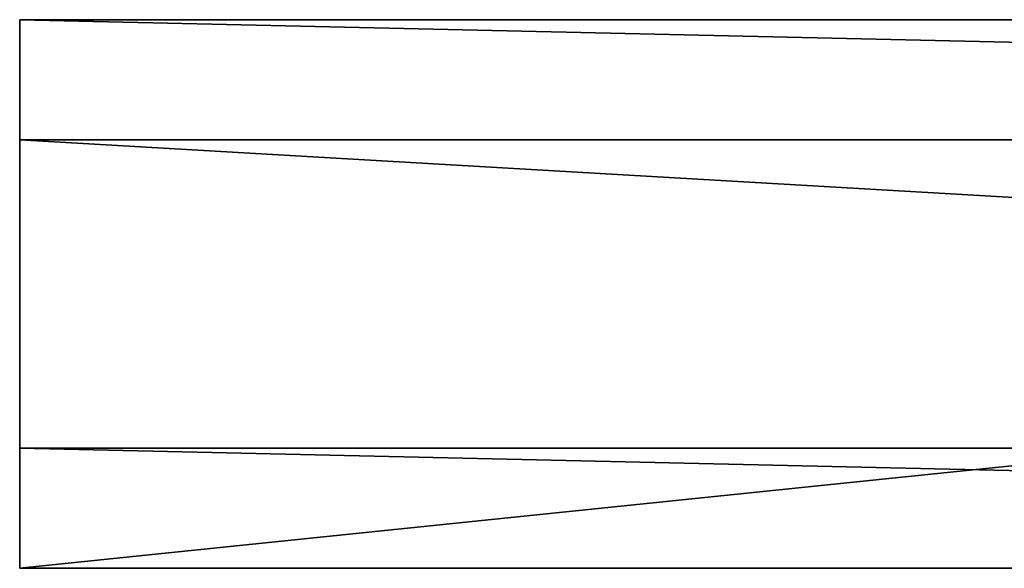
# Model space of a CAD drawing. Header units: millimetres. Extents: x -78 to 95, y -55 to 27.
# Tile 1 of 142: x -78 to -49, y -8 to 8. Entities that reach past the tile are written whole.
import ezdxf

# ---------------------------------------------------------------- set-up
doc = ezdxf.new("R2010")
doc.units = ezdxf.units.MM
doc.header["$LTSCALE"] = 25.4
doc.layers.get('0').update_dxf_attribs({"true_color": 0xff5454})

# ---------------------------------------------------------------- blocks, each defined once
blk = doc.blocks.new('LVM-SPOT-LED-10142.STL')
at = {"color": 250, "true_color": 0x262626}
mesh = blk.add_polyface(dxfattribs=at)
corners = [(77.5, 8, 145.091), (-77.5, -8, 145.091), (-77.5, 8, 145.091), (77.5, -8, 145.091)]
mesh.append_faces([[corners[k] for k in face] for face in [(0, 1, 2), (1, 0, 3)]], dxfattribs={"vtx0": -1, "color": 250})
mesh = blk.add_polyface(dxfattribs=at)
corners = [(-77.5, 8, 160.791), (77.5, 8, 145.091), (-77.5, 8, 145.091), (77.5, 8, 160.791)]
mesh.append_faces([[corners[k] for k in face] for face in [(0, 1, 2), (1, 0, 3)]], dxfattribs={"vtx0": -1, "color": 250})
mesh = blk.add_polyface(dxfattribs=at)
corners = [(77.5, 4.5, 160.791), (-77.5, 8, 160.791), (-77.5, 4.5, 160.791), (77.5, 8, 160.791)]
mesh.append_faces([[corners[k] for k in face] for face in [(0, 1, 2), (1, 0, 3)]], dxfattribs={"vtx0": -1, "color": 250})
mesh = blk.add_polyface(dxfattribs=at)
corners = [(-77.5, 4.5, 162.091), (-77.5, -4.5, 160.791), (-77.5, -4.5, 162.091), (-77.5, -8, 145.091), (-77.5, -8, 160.791), (-77.5, 8, 145.091), (-77.5, 4.5, 160.791), (-77.5, 8, 160.791)]
mesh.append_faces([[corners[k] for k in face] for face in [(0, 1, 2), (1, 3, 4), (5, 6, 7)]], dxfattribs={"vtx0": -1, "color": 250})
mesh.append_faces([[corners[k] for k in face] for face in [(3, 1, 5), (6, 1, 0)]], dxfattribs={"vtx0": -1, "vtx1": -1, "color": 250})
mesh.append_faces([[corners[k] for k in face] for face in [(5, 1, 6)]], dxfattribs={"vtx0": -1, "vtx1": -1, "vtx2": -1, "color": 250})
mesh = blk.add_polyface(dxfattribs=at)
corners = [(-77.5, 4.5, 162.091), (77.5, 4.5, 160.791), (-77.5, 4.5, 160.791), (77.5, 4.5, 162.091)]
mesh.append_faces([[corners[k] for k in face] for face in [(0, 1, 2), (1, 0, 3)]], dxfattribs={"vtx0": -1, "color": 250})
mesh = blk.add_polyface(dxfattribs=at)
corners = [(77.5, -4.5, 162.091), (-77.5, 4.5, 162.091), (-77.5, -4.5, 162.091), (77.5, 4.5, 162.091)]
mesh.append_faces([[corners[k] for k in face] for face in [(0, 1, 2), (1, 0, 3)]], dxfattribs={"vtx0": -1, "color": 250})
mesh = blk.add_polyface(dxfattribs=at)
corners = [(77.5, -4.5, 162.091), (-77.5, -4.5, 160.791), (77.5, -4.5, 160.791), (-77.5, -4.5, 162.091)]
mesh.append_faces([[corners[k] for k in face] for face in [(0, 1, 2), (1, 0, 3)]], dxfattribs={"vtx0": -1, "color": 250})
mesh = blk.add_polyface(dxfattribs=at)
corners = [(77.5, -8, 160.791), (-77.5, -4.5, 160.791), (-77.5, -8, 160.791), (77.5, -4.5, 160.791)]
mesh.append_faces([[corners[k] for k in face] for face in [(0, 1, 2), (1, 0, 3)]], dxfattribs={"vtx0": -1, "color": 250})
mesh = blk.add_polyface(dxfattribs=at)
corners = [(77.5, -8, 160.791), (-77.5, -8, 145.091), (77.5, -8, 145.091), (-77.5, -8, 160.791)]
mesh.append_faces([[corners[k] for k in face] for face in [(0, 1, 2), (1, 0, 3)]], dxfattribs={"vtx0": -1, "color": 250})

msp = doc.modelspace()

# ---------------------------------------------------------------- block references
at = {"color": 0}
msp.add_blockref('LVM-SPOT-LED-10142.STL', (0, 0), dxfattribs=at)

doc.saveas('drawing.dxf')
